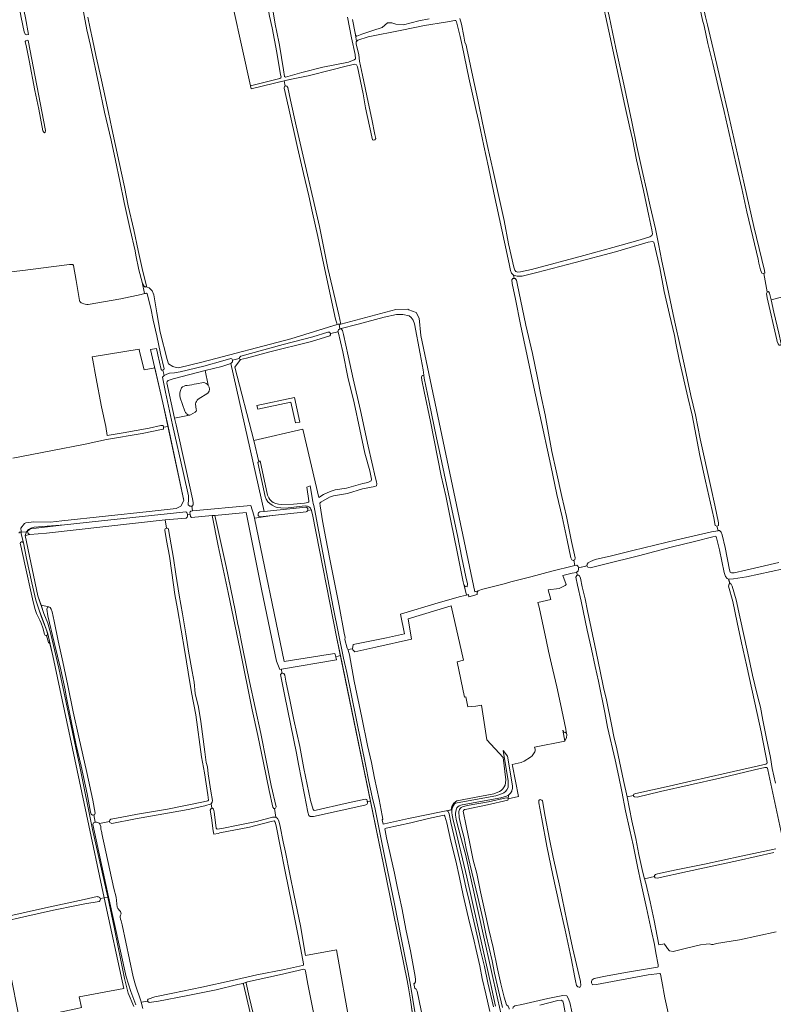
# Model space of a CAD drawing. Header units: metres. Extents: x 209813 to 223847, y 571801 to 587119.
# Tile 199 of 256: x 218962 to 219602, y 573977 to 574814. Entities that reach past the tile are written whole.
import ezdxf

# ---------------------------------------------------------------- set-up
doc = ezdxf.new("R2010")
doc.units = ezdxf.units.M
for name, color, linetype, lineweight in [('B-RO-GR-BEPLANTING_CULTUUR_BOSPLANTSOEN-GV', 8, 'Continuous', 0), ('B-RO-GR-GRAS-GV', 8, 'Continuous', 0), ('B-RO-GR-GROENVOORZIENING-GV', 8, 'Continuous', 0), ('B-RO-GR-HOUTWAL-GV', 8, 'Continuous', 0), ('B-RO-OG-TERREIN_CULTUURSCHEIDING-GV', 8, 'Continuous', 0), ('B-RO-OG-WATER_GREPPEL-GV', 8, 'Continuous', 0), ('B-RO-OG-WEG-GV', 8, 'Continuous', 0), ('B-RO-VH-ONVERHARD-GV', 8, 'Continuous', 0), ('B-RO-VH-VERHARDING_FUNDERING_ZAND-GV', 8, 'Continuous', 0), ('B-RO-VH-VERHARDING_PUIN-GV', 8, 'Continuous', 0)]:
    doc.layers.add(name, color=color, linetype=linetype, lineweight=lineweight)

msp = doc.modelspace()

# ---------------------------------------------------------------- linework, layer by layer
at = {"layer": 'B-RO-GR-BEPLANTING_CULTUUR_BOSPLANTSOEN-GV', "flags": 128}
for points in [[(219183.942, 574765.788), (219183.302, 574767.464), (219180.163, 574786.261), (219176.265, 574807.453), (219174.105, 574817.396), (219170.535, 574837.524), (219167.998, 574850), (219165.586, 574863.313), (219165.012, 574865.46), (219164.058, 574865.75), (219155.906, 574864.728), (219128.979, 574860.729), (219134.051, 574859.512), (219136.035, 574856.999), (219157.979, 574757.95), (219182.987, 574764.253)], [(219121.89, 574503.399), (219119.47, 574515.85), (219092.241, 574508.914), (219088.021, 574507.283), (219087.006, 574506.457), (219086.746, 574505.285), (219088.901, 574494.983), (219093.376, 574475.302), (219105.903, 574477.986)], [(219111.888, 574504.583), (219118.034, 574505.585)], [(219101.973, 574481.381), (219098.19, 574492.49)]]:
    msp.add_lwpolyline(points, dxfattribs=at)
at = {"layer": 'B-RO-GR-BEPLANTING_CULTUUR_BOSPLANTSOEN-GV'}
for points in [[(219098.19, 574492.49, -0.1839919), (219099.108, 574501.011)], [(219099.108, 574501.011, -0.2134246), (219104.15, 574503.231)], [(219104.15, 574503.231, 0.0366665), (219111.888, 574504.583)], [(219118.034, 574505.585, -0.2101517), (219121.89, 574503.399)], [(219103.52, 574479.051, -0.0574168), (219101.973, 574481.381)], [(219105.903, 574477.986, -0.2155457), (219103.52, 574479.051)]]:
    msp.add_lwpolyline(points, format="xyb", dxfattribs=at)
at = {"layer": 'B-RO-GR-GRAS-GV', "flags": 128}
for points in [[(219388.135, 575161.941), (219394.255, 575134.346), (219400.475, 575105.282), (219406.667, 575077.186), (219413.381, 575045.607), (219432.018, 574961.938), (219435.389, 574944.829), (219442.915, 574909.052), (219448.519, 574882.87), (219454.545, 574856.308), (219458.443, 574835.92), (219462.869, 574817.42), (219468.635, 574790.187), (219475.34, 574759.376), (219482.175, 574727.431), (219486.473, 574706.293), (219491.408, 574683.386), (219494.477, 574669.722)], [(219503.939, 574995.482), (219505.319, 574988.937), (219507.544, 574978.956), (219512.137, 574959.779), (219516.107, 574941.315), (219519.32, 574929.055), (219521.953, 574916.306), (219525.15, 574902.11), (219528.68, 574886.146), (219531.247, 574875.266), (219534.614, 574860.787), (219539.321, 574841.879), (219541.835, 574829.479), (219544.869, 574816.684), (219546.549, 574809.887), (219552.515, 574784.611), (219559.133, 574755.419), (219563.382, 574737.441), (219573.485, 574693.57), (219579.816, 574664.759), (219585.891, 574638.466), (219595.037, 574600.931), (219595.138, 574598.912), (219594.277, 574598.382)], [(219187.273, 574757.646), (219186.646, 574762.296), (219158.426, 574755.495), (219157.979, 574757.95), (219136.035, 574856.999)], [(219019.978, 574572.028), (219047.795, 574576.926), (219065.03, 574580.531), (219067.893, 574581.246), (219065.774, 574591.08), (219063.058, 574601.535), (219060.471, 574613.994), (219059.78, 574617.759), (219055.699, 574635.745), (219050.579, 574658.727), (219046.914, 574676.85), (219043.238, 574694.406), (219039.347, 574711.726), (219033.867, 574735.656), (219028.913, 574758.74), (219021.894, 574792.403), (219018.883, 574805.542), (219016.597, 574817.937), (219014.232, 574829.981), (219010.738, 574842.982), (219009.951, 574846.345), (219010.504, 574847.703), (219011.481, 574848.4)], [(219335.771, 574815.247), (219337.223, 574810.572), (219339.219, 574800.293), (219340.176, 574795.112), (219341.237, 574792.685), (219341.969, 574789.805), (219346.885, 574765.619), (219351.082, 574746.149), (219355.097, 574726.56), (219359.794, 574705.626), (219363.851, 574686.773), (219373.578, 574643.44), (219377.26, 574623.714), (219381.731, 574603.663), (219382.54, 574601.335), (219383.488, 574600.109), (219385.147, 574599.559), (219387.598, 574599.853), (219396.892, 574601.788), (219441.204, 574613.562), (219465.987, 574620.504), (219489.322, 574626.979), (219497.507, 574629.587), (219499.265, 574630.691), (219499.751, 574632.082), (219499.263, 574635.615), (219496.599, 574647.439), (219491.942, 574669.063), (219486.192, 574695.072), (219482.63, 574712.788), (219480.543, 574722.279), (219476.102, 574741.188), (219462.571, 574804.646), (219456.022, 574834.875)], [(219594.277, 574598.382), (219594.092, 574598.268), (219592.552, 574598.755), (219591.429, 574601.597), (219590.123, 574607.116), (219589.442, 574610.632), (219585.067, 574629.627), (219580.004, 574650.953), (219575.589, 574670.799), (219570.672, 574692.594), (219560.572, 574736.097), (219555.525, 574757.507), (219551.046, 574776.935), (219546.821, 574794.078), (219543.517, 574809.142), (219542.155, 574813.988), (219537.741, 574835.504)], [(219177.258, 574820.769), (219179.204, 574808.937), (219180.147, 574805.024), (219182.501, 574792.479), (219185.861, 574771.698), (219186.94, 574765.984), (219187.671, 574765.345), (219201.593, 574769.445), (219219.509, 574773.826), (219241.163, 574778.281), (219246.166, 574780.254), (219247.059, 574781.098), (219246.955, 574784.552), (219243.763, 574798.992), (219240.256, 574816.365)], [(219019.483, 574816.516), (219021.522, 574806.905), (219023.606, 574797.796), (219026.671, 574782.755), (219030.612, 574765.352), (219033.156, 574753.827), (219037.292, 574735.375), (219039.993, 574721.632), (219046.258, 574692.952), (219050.637, 574672.149), (219053.814, 574655.957), (219058.589, 574635.542), (219062.334, 574617.836), (219066.228, 574600.133), (219069.334, 574589.115), (219069.691, 574586.664), (219071.679, 574586.066), (219074.236, 574583.643), (219075.583, 574580.278), (219078.14, 574565.066), (219081.237, 574548.373), (219086.943, 574525.234), (219088.213, 574521.424), (219091.917, 574519.202), (219094.775, 574518.355), (219096.786, 574518.143), (219116.576, 574522.906), (219192.127, 574542.938), (219231.659, 574554.914), (219231.395, 574556.104), (219230.289, 574559.664), (219219.454, 574609.863), (219215.219, 574629.733), (219210.562, 574650.049), (219207.402, 574664.572), (219202.859, 574683.588), (219197.983, 574705.671), (219190.274, 574739.794), (219186.512, 574755.996), (219186.832, 574757.352), (219187.876, 574758.048)], [(219432.877, 574354.519), (219432.282, 574354.272), (219430.992, 574354.698), (219430.296, 574356.416), (219427.057, 574371.459), (219422.968, 574391.495), (219418.452, 574410.409), (219413.297, 574435.037), (219403.964, 574478.112), (219398.732, 574501.736), (219387.511, 574555.065), (219383.112, 574576.537), (219380.47, 574589.795), (219380.233, 574592.887), (219381.062, 574594.029), (219381.987, 574594.068), (219381.498, 574597.08), (219379.947, 574598.719), (219378.858, 574601.064), (219377.757, 574606.697), (219373.973, 574624.929), (219364.753, 574667.105), (219360.353, 574688.921), (219356.188, 574706.933), (219351.951, 574727.348), (219349.776, 574737.12), (219343.486, 574764.965), (219337.92, 574792.283), (219336.083, 574800.026), (219333.196, 574812.515), (219332.55, 574813.577), (219331.514, 574813.649), (219323.7, 574812.23), (219305.836, 574809.335), (219286.681, 574805.308), (219257.91, 574799.827), (219249.211, 574796.896), (219247.739, 574795.578), (219247.892, 574793.744), (219249.896, 574784.267), (219250.704, 574778.95), (219253.051, 574767.022), (219258.02, 574744.155), (219260.979, 574729.664), (219263.623, 574716.521), (219264.358, 574713.093), (219263.523, 574712.035), (219262.862, 574711.77), (219261.583, 574712.211), (219261.104, 574714.758), (219255.817, 574739.374), (219253.638, 574751.12), (219248.818, 574774.206), (219248.048, 574775.967), (219246.541, 574776.385), (219239.315, 574774.689), (219227.178, 574771.621), (219206.832, 574766.596), (219192.708, 574763.575), (219186.646, 574762.296)], [(219244.634, 574814.375), (219246.909, 574802.965), (219247.465, 574800.967), (219248.374, 574800.259), (219252.578, 574802.057), (219261.979, 574804.962), (219269.88, 574807.55), (219274.311, 574811.57), (219277.966, 574811.726), (219281.567, 574810.562), (219287.968, 574809.913), (219301.02, 574813.19), (219309.914, 574815.155)], [(219187.876, 574758.048), (219188.847, 574757.724), (219189.578, 574756.53), (219191.913, 574745.754), (219196.837, 574723.905), (219202.687, 574698.209), (219212.029, 574658.061), (219216.53, 574638.277), (219220.28, 574620.038), (219223.668, 574602.913), (219227.702, 574586.213), (219232.954, 574563.315), (219234.666, 574555.405), (219281.359, 574567.631), (219291.711, 574568.172), (219292.605, 574567.563), (219298.708, 574565.137), (219301.321, 574560.416), (219302.67, 574545.748), (219348.695, 574327.653), (219351.51, 574328.469), (219354.296, 574329.523), (219374.693, 574334.751), (219379.166, 574336.033), (219396.292, 574340.388), (219414.118, 574345.132), (219432.429, 574349.862), (219433.622, 574350.023)], [(219594.277, 574598.382), (219597.318, 574582.686), (219598.4, 574583.029), (219599.23, 574581.768), (219600.667, 574575.961), (219614.796, 574579.794), (219640.62, 574585.086), (219669.83, 574590.589), (219671.311, 574585.086), (219676.18, 574584.239), (219707.93, 574589.107), (219787.205, 574602.883), (219785.782, 574609.089), (219785.397, 574611.139), (219781.698, 574627.368), (219777.278, 574647.715), (219772.721, 574668.361), (219770.598, 574678.143), (219770.006, 574679.022), (219768.502, 574679.209), (219743.942, 574674.15), (219732.674, 574719.784), (219759.823, 574726.643)], [(219494.477, 574669.722), (219497.68, 574655.714), (219502.194, 574636.298), (219504.684, 574623.487), (219507.594, 574608.911), (219512.375, 574586.376), (219518.101, 574559.661), (219524.012, 574532.931), (219526.706, 574521.408), (219532.4, 574494.592), (219536.41, 574478.08), (219540.349, 574457.875), (219549.645, 574415.535), (219552.61, 574401.393), (219555.865, 574386.233), (219555.879, 574384.126), (219554.461, 574383.417)], [(219381.987, 574594.068), (219382.934, 574594.107), (219384.046, 574592.76), (219384.7, 574589.855), (219392.029, 574554.408), (219397.815, 574530.336), (219401.992, 574509.631), (219404.725, 574495.136), (219408.494, 574478.174), (219414.125, 574446.896), (219417.724, 574430.4), (219422.71, 574408.597), (219426.663, 574391.569), (219430.943, 574370.346), (219433.857, 574356.405), (219433.633, 574354.832), (219432.877, 574354.519), (219433.622, 574350.023), (219435.286, 574350.248), (219436.379, 574349.185), (219436.669, 574347.917), (219444.018, 574349.735), (219444.198, 574351.007), (219445.131, 574352.214), (219446.866, 574353.457), (219451.076, 574355.027), (219464.93, 574358.2), (219483.045, 574362.741), (219520.329, 574371.912), (219549.827, 574378.514), (219555.142, 574379.636), (219555.421, 574379.642), (219554.461, 574383.417), (219553.087, 574384.008), (219551.758, 574390.454), (219550.471, 574396.782), (219544.892, 574421.694), (219539.858, 574443.537), (219535.602, 574466.089), (219533.31, 574478.023), (219529.619, 574493.251), (219522.375, 574525.26), (219519.683, 574539.027), (219518.44, 574545.561), (219514.307, 574563.606), (219509.629, 574582.982), (219505.879, 574603.118), (219501.464, 574622.897), (219500.81, 574625.095), (219499.804, 574625.62), (219495.986, 574624.986), (219468.242, 574616.911), (219433.962, 574607.827), (219401.397, 574599.242), (219388.868, 574596.227), (219384.729, 574596.107), (219381.498, 574597.08)], [(218915.888, 574598.958), (218916.685, 574594.974), (218919.271, 574595.496), (218923.385, 574596), (218941.523, 574598.373), (218964.465, 574600.989), (218988.552, 574604.04), (219004.141, 574606.122), (219005.343, 574606.171), (219006.915, 574605.972), (219007.55, 574605.231), (219009.715, 574592.474), (219012.419, 574575.559)], [(219605.491, 574541.903), (219597.228, 574577.76), (219596.578, 574581.41), (219597.152, 574582.634), (219597.318, 574582.686)], [(219244.556, 574279.199), (219245.296, 574282.935), (219273.43, 574288.471), (219288.77, 574291.841), (219285.545, 574308.643), (219317.37, 574318.245), (219336.55, 574323.676), (219341.45, 574324.853), (219338.789, 574336.059), (219333.712, 574361.69), (219328.279, 574388.072), (219323.865, 574409.26), (219320.113, 574426.222), (219310.893, 574472.425), (219305.648, 574498.155), (219303.514, 574507.755), (219303.164, 574510.194), (219303.791, 574511.518), (219305.256, 574512.027), (219304.635, 574516.474), (219302.095, 574529.968), (219297.333, 574555.606), (219296.301, 574558.622), (219294.555, 574560.845), (219292.729, 574562.274), (219287.331, 574563.385), (219282.172, 574563.623), (219271.456, 574561.162), (219249.47, 574555.368), (219233.898, 574551.305), (219235.304, 574551.08), (219235.997, 574549.797), (219236.854, 574546.442), (219240.864, 574528.361), (219245.302, 574508.678), (219251.524, 574481.783), (219257.834, 574451.646), (219264.309, 574424.318), (219265.131, 574421.197), (219265.393, 574419.51), (219264.936, 574417.785), (219263.535, 574417.158), (219253.032, 574415.169), (219240.5, 574411.361), (219228.442, 574409.245), (219225.071, 574408.271), (219217.809, 574403.945), (219216.98, 574402.904), (219217.127, 574400.881), (219219.148, 574387.954), (219221.835, 574372.841), (219225.473, 574355.326), (219233.179, 574315.784), (219237.59, 574292.523), (219238.266, 574288.632), (219237.992, 574287.125), (219240.003, 574279.734), (219240.73, 574278.54)], [(219087.766, 574468.268), (219083.454, 574488.378), (219076.582, 574518.193), (219067.414, 574516.479), (219063.524, 574531.957), (219063.313, 574534.074), (219023.176, 574527.476), (219023.759, 574524.59), (219026.36, 574510.357), (219031.128, 574484.985), (219034.823, 574468.298), (219036.091, 574460.72), (219049.643, 574462.945), (219071.736, 574466.914), (219081.724, 574468.964), (219083.576, 574469.163), (219084.039, 574467.708)], [(219169.524, 574395.948), (219141.124, 574521.919), (219133.503, 574519.424), (219119.47, 574515.85), (219121.89, 574503.399)], [(219121.727, 574496.644), (219113.34, 574491.378)], [(219111.103, 574487.496), (219111.83, 574482.664)], [(219110.914, 574480.465), (219106.859, 574478.137), (219106.387, 574478.024), (219105.903, 574477.986), (219093.376, 574475.302), (219094.645, 574469.724), (219102.804, 574432.577), (219108.618, 574406.8), (219109.124, 574403.476), (219109.069, 574401.636), (219108.256, 574400.561), (219107.915, 574400.556), (219108.457, 574396.422), (219158.326, 574401), (219160.792, 574392.709), (219161.278, 574390.364)], [(218962.818, 574378.978), (218962.572, 574381.725), (218965.774, 574385.598), (218966.938, 574386.286), (218973.764, 574387.027), (218987.9, 574387.006), (218997.582, 574387.871), (219071.64, 574395.982), (219094.739, 574398.451), (219098.794, 574400.567), (219101.263, 574405.327), (219087.766, 574468.268), (219084.039, 574467.708), (219084.039, 574466.252), (219083.576, 574465.856), (219065.915, 574462.284), (219035.415, 574457.069), (219017.357, 574453.329), (218988.166, 574447.543), (218955.918, 574441.315)], [(219106.904, 574391.709), (219106.483, 574393.778), (219104.286, 574393.433), (219104.266, 574392.031), (219103.921, 574391.209), (219103.228, 574390.381), (219085.363, 574388.712)], [(219088.318, 574380.495), (219089.263, 574374.24), (219092.433, 574356.327), (219094.467, 574342.551), (219097.269, 574324.72), (219100.054, 574308.944), (219102.9, 574291.898), (219105.326, 574277.056), (219108.274, 574259.793), (219109.886, 574250.662), (219110.882, 574241.074), (219113.6, 574229.494), (219115.656, 574217.189), (219119.107, 574191.389), (219120.249, 574182.47), (219121.231, 574178.784), (219121.849, 574172.704), (219124.29, 574158.095), (219125.508, 574150.114), (219125.437, 574148.609), (219124.544, 574147.398), (219124.386, 574147.347), (219124.961, 574143.49), (219125.535, 574143.653), (219126.443, 574142.856), (219127.043, 574140.436), (219128.652, 574126.652), (219129.662, 574125.589), (219133.57, 574126.199), (219147.362, 574129.061), (219162.891, 574132.152), (219176.493, 574135.983), (219179.528, 574136.047), (219178.177, 574143.389), (219177.7, 574143.347), (219176.975, 574144.362), (219173.758, 574158.754), (219168.946, 574182.08), (219164.083, 574205.406), (219159.448, 574227.195), (219149.112, 574278.006), (219139.028, 574326.946), (219130.345, 574366.811), (219125.355, 574392.447), (219107.691, 574390.797), (219106.904, 574391.709)], [(219184.247, 574261.814), (219182.832, 574261.572), (219179.966, 574268.582), (219167.487, 574328.479), (219154.282, 574395.149), (219127.615, 574392.658), (219137.186, 574349.188), (219144.832, 574312.122), (219147.135, 574299.829), (219147.699, 574297.976), (219151.362, 574279.157), (219157.055, 574251.322), (219166.714, 574207.161), (219171.583, 574182.782), (219175.487, 574162.861), (219179.597, 574144.83), (219179.137, 574143.473), (219178.177, 574143.389)], [(219161.278, 574390.364), (219186.545, 574268.381), (219223.998, 574274.291), (219229.707, 574275.09), (219230.346, 574272.424), (219234.469, 574273.332), (219231.45, 574287.98), (219210.49, 574393.26), (219209.841, 574396.58), (219209.655, 574397.255), (219206.527, 574396.809)], [(219205.291, 574395.714), (219187.172, 574393.651), (219176.379, 574392.515), (219161.278, 574390.364)], [(219176.379, 574392.515), (219166.249, 574391.449)], [(219085.363, 574388.712), (219082.729, 574388.466), (218984.497, 574377.408), (218970.402, 574376.394), (218966.228, 574375.514), (218977.153, 574324.166), (218979.836, 574316.236), (218986.36, 574314.798), (218987.467, 574314.372), (218988.414, 574312.992), (218989.17, 574310.507), (218990.872, 574302.647), (218994.283, 574285.94), (218998.34, 574267.951), (219002.531, 574247.824), (219007.242, 574225.493), (219012.045, 574204.117), (219018.641, 574173.911), (219023.728, 574150.447), (219025.925, 574139.264), (219025.25, 574137.955), (219024.577, 574137.88), (219025.77, 574131.551), (219026.119, 574131.621), (219027.096, 574131.573), (219028.05, 574131.335), (219029.361, 574130.739), (219029.542, 574130.633), (219038.081, 574132.263), (219038.068, 574132.787), (219038.319, 574133.311), (219039.07, 574134.106), (219047.036, 574135.556), (219061.891, 574138.517), (219087.3, 574142.835), (219117.995, 574148.9), (219121.699, 574149.732), (219122.095, 574150.404), (219121.507, 574154.913), (219118.682, 574173.581), (219116.365, 574187.304), (219111.447, 574222.856), (219107.783, 574241.952), (219104.935, 574259.265), (219102.117, 574276.929), (219095.941, 574313.14), (219093.685, 574325.46), (219092.383, 574333.524), (219090.646, 574345.781), (219089.01, 574357.854), (219086.462, 574371.241), (219085.029, 574379.936)], [(219086.475, 574381.732), (219085.363, 574388.712)], [(218962.818, 574378.478), (218961.119, 574378.373), (218961.155, 574377.792), (218961.124, 574377.451)], [(218964.202, 574371.373), (218962.818, 574376.971), (218962.818, 574378.978)], [(219483.464, 574154.384), (219483.438, 574154.66), (219483.937, 574155.532), (219485.407, 574156.072), (219513.953, 574162.437), (219532.438, 574166.445), (219562.404, 574173.234), (219596.114, 574181.105), (219596.831, 574181.692), (219597.096, 574182.546), (219595.852, 574189.383), (219592.027, 574208.471), (219588.731, 574224.031), (219579.58, 574265.564), (219575.337, 574284.316), (219571.684, 574301.565), (219568.08, 574319.399), (219564.375, 574332.466), (219564.803, 574334.324), (219565.506, 574334.527), (219564.403, 574338.505), (219563.22, 574338.92), (219561.776, 574340.671), (219560.728, 574343.98), (219556.667, 574363.434), (219554.091, 574373.645), (219553.485, 574374.864), (219550.911, 574374.27), (219535.503, 574370.389), (219515.566, 574365.574), (219487.827, 574358.174), (219459.234, 574351.106), (219446.617, 574347.954), (219444.725, 574348.483), (219444.085, 574349.617), (219436.669, 574347.917), (219436.86, 574347.081), (219436.505, 574345.056), (219435.076, 574344.211), (219435.971, 574341.712), (219436.668, 574341.908), (219437.743, 574341.179), (219438.408, 574339.127), (219439.857, 574331.981), (219442.33, 574321.597), (219444.518, 574311.463), (219451.727, 574276.566), (219455.241, 574260.204), (219458.137, 574246.312), (219460.744, 574235.88), (219465.066, 574213.353), (219466.944, 574204.688), (219469.318, 574194.087), (219475.022, 574167.089), (219478.043, 574153.228)], [(219555.421, 574379.642), (219556.73, 574379.674), (219558.005, 574378.491), (219558.85, 574375.952), (219561.377, 574365.406), (219565.135, 574346.402), (219565.861, 574344.364), (219566.883, 574343.682), (219569.124, 574343.857), (219579.068, 574346.047), (219607.178, 574352.578)], [(219033.558, 574067.367), (219018.386, 574138.243), (218989.755, 574273.116), (218987.384, 574283.73), (218986.018, 574284.507), (218984.419, 574290.458), (218984.05, 574290.288), (218983.246, 574290.482), (218982.803, 574291.482), (218981.305, 574296.97), (218979.919, 574300.921), (218978.744, 574303.486), (218975.991, 574309.131), (218974.469, 574313.298), (218972.546, 574321.658), (218966.023, 574351.162), (218962.653, 574366.766), (218962.174, 574368.667), (218962.403, 574369.697), (218963.157, 574370.252), (218964.03, 574370.014), (218964.812, 574369.222), (218964.202, 574371.373)], [(218879.574, 574356.254), (218881.024, 574349.892), (218884.13, 574333.617), (218891.324, 574299.822), (218895.467, 574279.41), (218897.755, 574269.364), (218899.325, 574261.202), (218904.727, 574234.029), (218908.919, 574215.874), (218912.299, 574198.883), (218914.588, 574188.687), (218916.697, 574178.038), (218920.799, 574158.561), (218929.391, 574119.244), (218935.045, 574091.906), (218938.488, 574075.45), (218942.703, 574056.459), (218944.121, 574050.603), (218944.544, 574050.055), (218945.729, 574050.231), (218983.575, 574058.828), (219016.613, 574065.881), (219027.492, 574068.51)], [(219512.935, 573969.479), (219510.145, 573982.368), (219507.598, 573996.496), (219506.575, 574002.358), (219505.852, 574003.072), (219495.996, 574001.739), (219452.144, 573993.588), (219448.819, 573993.333), (219447.789, 573994.914), (219447.714, 573996.218), (219448.291, 573997.526), (219450.24, 573998.575), (219459.79, 574000.574), (219476.64, 574003.69), (219495.596, 574006.803), (219503.98, 574008.21), (219504.612, 574008.749), (219504.618, 574010.371), (219502.581, 574020.623), (219501.298, 574027.678), (219498.903, 574039.007), (219494.616, 574058.708), (219490.056, 574079.277), (219486.904, 574093.852), (219483.243, 574112.337), (219480.354, 574124.991), (219476.756, 574141.403), (219473.661, 574157.684), (219471.09, 574170.257), (219467.905, 574184.766), (219461.561, 574212.562), (219459.326, 574224.953), (219453.824, 574251.551), (219450.987, 574263.972), (219447.784, 574278.798), (219444.204, 574295.043), (219439.2, 574319.554), (219435.871, 574333.142), (219434.64, 574340.073), (219435.333, 574341.532), (219435.971, 574341.712), (219434.99, 574344.16), (219431.483, 574343.536), (219423.418, 574341.456), (219426.232, 574333.928), (219425.358, 574332.896), (219420.437, 574330.514), (219410.992, 574329.403), (219413.373, 574321.069), (219402.225, 574318.461), (219403.243, 574314.651), (219409.581, 574285.282), (219411.388, 574277.085), (219413.865, 574266.133), (219418.334, 574246.884), (219421.569, 574232.308), (219426.12, 574210.653), (219426.334, 574208.43)], [(219611.194, 574347.089), (219579.706, 574340.362), (219568.572, 574338.754), (219564.827, 574338.357), (219564.403, 574338.505), (219565.622, 574334.561), (219566.61, 574334.112), (219567.569, 574332.46), (219570.785, 574320.863), (219574.06, 574306.406), (219580.702, 574275.319), (219584.743, 574256.817), (219586.861, 574248.494), (219589.304, 574238.016), (219591.406, 574229.476), (219593.416, 574218.343), (219596.678, 574202.85), (219599.992, 574186.687), (219601.579, 574177.226), (219604.178, 574164.924)], [(219339.037, 574269.496), (219328.517, 574315.749), (219292.037, 574304.646), (219294.863, 574287.218), (219264.497, 574280.48), (219246.71, 574276.632)], [(219259.956, 574149.663), (219234.469, 574273.332)], [(219244.556, 574279.199), (219240.73, 574278.54), (219241.017, 574278.068), (219241.962, 574273.978), (219246.166, 574251.702), (219252.565, 574220.578), (219257.48, 574196.934), (219260.815, 574182.46), (219263.423, 574169.168), (219267.182, 574151.085), (219269.978, 574137.209), (219270.364, 574134.336), (219269.907, 574133.67), (219270.689, 574129.936), (219271.955, 574130.245), (219292.324, 574134.77), (219321.559, 574140.89), (219328.564, 574142.08), (219329.227, 574145.131), (219330.682, 574147.909), (219333.271, 574149.738), (219364.755, 574155.88), (219369.597, 574157.626), (219371.026, 574158.579), (219372.534, 574160.008), (219373.725, 574161.674), (219374.36, 574163.103), (219374.836, 574165.088), (219374.915, 574167.707), (219372.884, 574186.67), (219358.861, 574201.619), (219354.305, 574231.23), (219349.502, 574230.336), (219342.742, 574229.699), (219340.943, 574238.166), (219339.884, 574238.06), (219333.746, 574268.011), (219339.037, 574269.496)], [(219230.346, 574272.424), (219230.972, 574269.809), (219184.247, 574261.814), (219184.666, 574258.289), (219185.299, 574258.439), (219186.388, 574258.095), (219187.099, 574256.628), (219188.001, 574251.501), (219191.738, 574234.237), (219194.779, 574218.775), (219199.755, 574195.951), (219203.199, 574177.431), (219208.972, 574150.199), (219211.194, 574142.489), (219212.069, 574141.625), (219213.623, 574141.802), (219238.33, 574147.693), (219255.411, 574151.261), (219256.766, 574151.036), (219257.243, 574149.718), (219257.259, 574149.263)], [(219295.714, 573968.775), (219293.95, 573980.58), (219292.25, 573990.64), (219291.09, 573996.98), (219271.09, 574095.64), (219259.956, 574149.663), (219257.259, 574149.263), (219257.304, 574147.946), (219256.91, 574146.807), (219255.125, 574146.277), (219211.499, 574136.522), (219208.641, 574136.437), (219207.382, 574137.215), (219206.561, 574140.169), (219203.927, 574154.882), (219198.829, 574181.115), (219196.981, 574190.383), (219187.095, 574238.806), (219183.66, 574255.837), (219183.551, 574257.208), (219184.214, 574258.182), (219184.666, 574258.289)], [(219425.236, 574200.463), (219399.373, 574195.502), (219399.968, 574193.716), (219400.021, 574192.128), (219399.757, 574191.493), (219397.428, 574188.16), (219396.105, 574187.101), (219390.708, 574183.45), (219388.115, 574182.55), (219380.495, 574180.751), (219380.67, 574179.534), (219385.793, 574153.408), (219376.953, 574151.533), (219377.025, 574151.378), (219376.831, 574150.323), (219359.535, 574146.285), (219340.416, 574142.553)], [(219609.659, 574120.52), (219597.802, 574176.176), (219597.413, 574177.546), (219596.675, 574178.146), (219595.17, 574178.258), (219586.563, 574176.139), (219556.882, 574169.135), (219506.458, 574157.78), (219486.654, 574153.049), (219484.296, 574153.091), (219483.507, 574153.908), (219483.464, 574154.384), (219478.043, 574153.228), (219482.027, 574132.726), (219485.481, 574117.885), (219488.227, 574104.076), (219491.5, 574088.815), (219492.959, 574083.337), (219501.387, 574085.395), (219501.475, 574086.263), (219502.258, 574087.218), (219503.945, 574087.793), (219519.941, 574091.023), (219543.808, 574095.985), (219574.996, 574102.71), (219604.629, 574109.013)], [(219124.386, 574147.347), (219119.108, 574145.632), (219104.89, 574142.492), (219084.239, 574138.831), (219060.001, 574134.473), (219040.022, 574130.674), (219038.383, 574131.316), (219038.091, 574131.83), (219038.081, 574132.263)], [(219070.483, 573979.467), (219070.275, 573980.175), (219070.837, 573981.149), (219076.643, 573983.024), (219092.005, 573986.181), (219116.466, 573991.301), (219142.412, 573996.932), (219163.379, 574001.947), (219186.741, 574006.441), (219202.002, 574009.614), (219202.835, 574010.071), (219203.078, 574011.293), (219200.778, 574023.5), (219197.669, 574039.196), (219192.961, 574061.971), (219187.502, 574089.808), (219183.035, 574111.397), (219179.799, 574128.664), (219178.91, 574131.768), (219178.102, 574132.7), (219175.513, 574132.315), (219157.018, 574127.534), (219131.871, 574122.56), (219130.436, 574122.099), (219126.767, 574121.451), (219126.142, 574124.313), (219124.617, 574135.371), (219123.673, 574141.969), (219124.333, 574143.311), (219124.961, 574143.49)], [(219338.762, 574140.933), (219341.181, 574128.642), (219344.503, 574113.617), (219347.318, 574099.407), (219350.215, 574088.09), (219353.473, 574072.462), (219356.964, 574057.169), (219360.682, 574040.24), (219364.288, 574025.132), (219367.981, 574007.016), (219370.803, 573994.227), (219373.5, 573982.909), (219375.614, 573976.335), (219377.06, 573975.124), (219377.857, 573973.273), (219377.959, 573972.477)], [(219029.542, 574130.633), (219029.941, 574129.919), (219030.546, 574128.13), (219030.786, 574126.604), (219030.786, 574125.829), (219031.387, 574122.985), (219031.626, 574122.109), (219041.829, 574075.312), (219043.617, 574067.827), (219044.237, 574062.32), (219044.571, 574059.268), (219044.976, 574058.267), (219045.548, 574057.623), (219046.263, 574056.956), (219047.288, 574055.549), (219047.574, 574055.025), (219047.765, 574054.453), (219047.813, 574053.761), (219047.384, 574052.665), (219047.193, 574051.64), (219047.098, 574050.782), (219047.479, 574049.137), (219048.003, 574047.635), (219048.742, 574044.44), (219058.016, 574000), (219060.13, 573993.16), (219064.593, 573979.734), (219064.92, 573978.574)], [(219179.528, 574136.047), (219180.83, 574134.857), (219182.03, 574132.841), (219183.181, 574127.983), (219185.738, 574114.909), (219187.749, 574106.194), (219191.294, 574087.575), (219194.97, 574069.374), (219200.317, 574043.426), (219204.547, 574018.238), (219231.156, 574023.091), (219242.568, 573957.745)], [(219361.339, 573970.711), (219358.067, 573985.721), (219354.893, 573998.591), (219352.852, 574009.462), (219350.307, 574020.597), (219347.128, 574034.253), (219344.282, 574045.303), (219341.999, 574054.734), (219338.612, 574069.475), (219335.642, 574084.503), (219332.443, 574098.677), (219328.324, 574115.404), (219324.848, 574131.147), (219323.241, 574136.705), (219322.517, 574137.569), (219321.18, 574137.461), (219309.244, 574134.693), (219294.303, 574131.138), (219273.266, 574126.575), (219272.267, 574125.967), (219272.326, 574124.496), (219273.653, 574118.251), (219280.446, 574088.368), (219282.625, 574076.896), (219286.5, 574058.898), (219290.354, 574039.11), (219293.888, 574022.146), (219297.854, 574000.387), (219298.255, 573997.798), (219298.301, 573995.775), (219297.424, 573994.449), (219296.75, 573994.451), (219297.576, 573990.116), (219297.85, 573990.16), (219298.87, 573989.62), (219299.59, 573988.02), (219308.065, 573946.82)], [(219602.783, 574105.795), (219572.7, 574099.023), (219529.612, 574089.599), (219503.723, 574084.162), (219501.983, 574084.224), (219501.361, 574085.142), (219501.387, 574085.395)], [(219492.959, 574083.337), (219493.932, 574079.686), (219497.642, 574063.994), (219501.121, 574047.982), (219505.078, 574027.282), (219508.54, 574027.814), (219509.51, 574028.051), (219510.768, 574026.868), (219512.349, 574024.08), (219514.295, 574022.23), (219517.241, 574021.804), (219527.502, 574024.163), (219540.571, 574027.367), (219545.336, 574027.984), (219548.145, 574028.077), (219549.92, 574027.598), (219551.408, 574027.72), (219554.165, 574028.515), (219573.656, 574031.673), (219604.777, 574038.415)], [(219029.278, 574064.303), (219017.091, 574062.161), (219009.956, 574060.847), (218990.346, 574056.827), (218967.852, 574051.647), (218945.306, 574046.751), (218944.94, 574046.48), (218944.966, 574045.394), (218949.648, 574022.411), (218952.115, 574010.896), (218955.578, 573993.956), (218959.323, 573975.295), (218961.624, 573963.645), (218962.314, 573962.999), (218964.868, 573963.437), (218989.191, 573968.68), (219009.432, 573972.98), (219014.216, 573974.052), (219012.231, 573983.049), (219050.195, 573990.126)], [(219050.195, 573990.126), (219033.558, 574067.367), (219030.229, 574066.692)], [(219211.709, 573968.396), (219206.516, 573993.776), (219204.806, 574005.068), (219204.382, 574006.152), (219203.142, 574006.495), (219182.674, 574001.785), (219155.242, 573995.877), (219154.542, 573995.621), (219154.347, 573994.684), (219156.861, 573983.097), (219160.078, 573968.839)], [(219157.6, 573969.375), (219152.096, 573993.767), (219151.405, 573994.582), (219147.215, 573993.619), (219128.668, 573989.188), (219103.339, 573983.812), (219079.709, 573979.382), (219071.64, 573978.395), (219070.599, 573979.074), (219070.483, 573979.467), (219064.92, 573978.574), (219066.41, 573973.28)], [(219380.899, 573973.242), (219381.219, 573974.416), (219382.668, 573975.412), (219388.511, 573976.652), (219410.85, 573981.692), (219423.356, 573984.346), (219426.802, 573983.933), (219428.136, 573981.969), (219429.379, 573978.315), (219433.406, 573960.133), (219437.597, 573939.896), (219441.386, 573922.282), (219448.892, 573888.139), (219453.748, 573865.816), (219453.73, 573863.375), (219453.018, 573862.25), (219451.43, 573861.72)], [(219426.819, 573961.932), (219424.058, 573977.478), (219423.399, 573979.516), (219421.975, 573980.381), (219419.1, 573979.887), (219403.859, 573976.006)]]:
    msp.add_lwpolyline(points, dxfattribs=at)
for points in [[(218959.015, 574855.452), (218960.429, 574847.831), (218961.772, 574839.957), (218963.744, 574829.273), (218966.511, 574815.781), (218969.118, 574801.802), (218967.557, 574801.326), (218966.312, 574801.924), (218965.479, 574803.964), (218962.909, 574816.017), (218958.427, 574841.473), (218955.626, 574853.17), (218940.874, 574923.722), (218941.037, 574926.521), (218942.002, 574927.787), (218943.57, 574927.667), (218944.354, 574926.702), (218945.078, 574925.135)], [(218966.446, 574795.6), (218966.883, 574796.442), (218968.178, 574796.88), (218968.758, 574796.466), (218983.461, 574719.968), (218983.241, 574718.336), (218982.668, 574718.16), (218982.09, 574718.524), (218981.46, 574719.754), (218977.9, 574738.315), (218974.663, 574754.104), (218969.852, 574779.648), (218967.34, 574790.791)], [(219225.89, 574547.318), (219225.971, 574546.323), (219225.493, 574545.284), (219209.69, 574540.57), (219173.317, 574531.529), (219154.492, 574526.294), (219149.282, 574525.174), (219144.703, 574518.702), (219160.647, 574456.462), (219202.3, 574466.061), (219215.919, 574407.81), (219220.043, 574410.346), (219225.593, 574412.972), (219229.849, 574414.253), (219239.552, 574415.819), (219253.538, 574419.786), (219257.661, 574420.715), (219259.495, 574421.513), (219260.461, 574422.154), (219260.77, 574423.477), (219259.254, 574430.556), (219255.096, 574445.677), (219250.823, 574465.762), (219246.048, 574488.453), (219240.711, 574510.304), (219236.295, 574531.793), (219232.322, 574548.848)], [(219195.376, 574492.806), (219199.874, 574472.036), (219196.302, 574471.374), (219192.333, 574488.837), (219164.023, 574482.884), (219163.361, 574486.059)], [(219426.334, 574208.43), (219425.47, 574207.622), (219424.482, 574207.934), (219423.5, 574209.817), (219425.236, 574200.463), (219426.652, 574203.572), (219426.916, 574205.887)], [(219437.577, 573991.219), (219436.25, 573991.583), (219435.172, 573992.881), (219434.128, 573996.77), (219433.692, 573999.525), (219430.679, 574016.025), (219425.445, 574039.934), (219420.633, 574060.668), (219414.852, 574086.479), (219409.881, 574111.125), (219405.571, 574134.488), (219402.976, 574148.248), (219403.047, 574150.205), (219404.213, 574150.948), (219405.705, 574150.339), (219406.059, 574149.739), (219408.518, 574136.379), (219412.116, 574117.259), (219415.273, 574101.931), (219420.849, 574076.77), (219426.851, 574047.667), (219431.775, 574025.11), (219438.546, 573996.012), (219438.902, 573992.603), (219437.858, 573991.142)]]:
    msp.add_lwpolyline(points, close=True, dxfattribs=at)
at = {"layer": 'B-RO-GR-GRAS-GV'}
for points in [[(219012.419, 574575.559, 0.3417104), (219014.894, 574573.018)], [(219014.894, 574573.018, 0.0779242), (219019.978, 574572.028)], [(219121.89, 574503.399, -0.3441927), (219121.727, 574496.644)], [(219113.34, 574491.378, 0.1659642), (219111.103, 574487.496)], [(219111.83, 574482.664, -0.2975006), (219110.914, 574480.465)], [(219246.71, 574276.632, -0.2120209), (219244.556, 574279.199)], [(219340.416, 574142.553, 0.2687808), (219338.762, 574140.933)]]:
    msp.add_lwpolyline(points, format="xyb", dxfattribs=at)
for centre, radius, start, end in [((219086.698, 574380.073), 1.674, 14.59423, 183.346494), ((219028.141, 574066.139), 2.16, 301.756788, 98.366236)]:
    msp.add_arc(centre, radius, start, end, dxfattribs=at)
at = {"layer": 'B-RO-GR-GROENVOORZIENING-GV', "flags": 128}
for points in [[(219206.527, 574396.809), (219209.655, 574397.255), (219209.61, 574397.42), (219208.81, 574398.9), (219208.33, 574399.42), (219207.49, 574399.86), (219206.27, 574400.38), (219206.13, 574400.48), (219204.43, 574400.66), (219201.97, 574400.52), (219187.73, 574398.9), (219183.61, 574398.94), (219180.53, 574399.44), (219178.77, 574399.9), (219176.21, 574401.24), (219174.27, 574402.64), (219172.51, 574404.3), (219171.35, 574406.38), (219170.37, 574408.6), (219164.23, 574437.64), (219164.97, 574438.195), (219160.647, 574456.462), (219144.703, 574518.702), (219149.282, 574525.174), (219148.358, 574525.904), (219148.378, 574526.154), (219142.681, 574524.715), (219142.623, 574523.293), (219141.124, 574521.919)], [(219141.124, 574521.919), (219169.524, 574395.948), (219205.043, 574399.73)], [(219366.11, 573975.22), (219362.13, 573993.7), (219355.71, 574022.66), (219341.85, 574084.78), (219333.11, 574122), (219329.89, 574134.68), (219329.27, 574137.5), (219329.01, 574139.823), (219329.01, 574141.78), (219329.117, 574142.188), (219324.733, 574141.328), (219326.108, 574140.735), (219326.873, 574138.667), (219328.224, 574131.302), (219338.186, 574089.418), (219341.11, 574076.363), (219344.1, 574063.508), (219347.663, 574047.347), (219351.249, 574032.808), (219353.605, 574022.457), (219356.951, 574008.986), (219359.63, 573995.076), (219364.658, 573974.544)]]:
    msp.add_lwpolyline(points, dxfattribs=at)
at = {"layer": 'B-RO-GR-HOUTWAL-GV', "flags": 128}
msp.add_lwpolyline([(219164.023, 574482.884), (219192.333, 574488.837), (219196.302, 574471.374), (219199.874, 574472.036), (219195.376, 574492.806), (219163.361, 574486.059)], close=True, dxfattribs=at)
at = {"layer": 'B-RO-OG-TERREIN_CULTUURSCHEIDING-GV', "flags": 128}
for points in [[(219069.334, 574589.115), (219069.368, 574587.513), (219068.356, 574586.901), (219067.276, 574587.991), (219065.774, 574591.08), (219067.893, 574581.246), (219068.61, 574581.425), (219069.361, 574581.697), (219069.982, 574581.233), (219073.186, 574568.948), (219075.057, 574558.611), (219078.134, 574545.289), (219081.405, 574530.43), (219084.526, 574517.369)], [(219083.494, 574516.153), (219084.553, 574511.646), (219086.82, 574512.887), (219089.074, 574513.501), (219093.392, 574513.759), (219097.969, 574514.628), (219118.354, 574519.662), (219134.276, 574524.029), (219141.055, 574526.145), (219141.989, 574525.797), (219142.681, 574524.715), (219148.378, 574526.154), (219148.451, 574527.042), (219149.615, 574528.035), (219185.759, 574537.858), (219210.952, 574544.64), (219223.8, 574548.55), (219225.205, 574548.576), (219225.89, 574547.318), (219232.322, 574548.848), (219232.274, 574549.055), (219232.833, 574550.53), (219233.898, 574551.305), (219233.273, 574555.279), (219232.54, 574555.181), (219192.127, 574542.938), (219116.576, 574522.906), (219096.786, 574518.143), (219094.775, 574518.355), (219091.917, 574519.202), (219088.213, 574521.424), (219086.943, 574525.234), (219081.237, 574548.373), (219078.14, 574565.066), (219075.583, 574580.278), (219074.236, 574583.643), (219071.679, 574586.066), (219069.691, 574586.664), (219069.334, 574589.115)], [(218970.809, 574381.136), (218999.788, 574384.727), (218973.941, 574382.607), (218971.124, 574381.88), (218969.129, 574380.752), (218967.34, 574378.616), (218966.228, 574375.514), (218970.402, 574376.394)], [(219060.31, 573976.2), (219056.16, 573987.634), (219052.213, 574000), (219037.059, 574068.087), (219026.578, 574116.525), (219023.826, 574129.603), (219024.283, 574131.001), (219025.404, 574131.478), (219025.77, 574131.551), (219024.577, 574137.88), (219023.48, 574137.756), (219022.488, 574138.35), (219022.006, 574140.102), (219018.972, 574155.675), (219013.817, 574179.222), (219009.744, 574197.094), (219005.515, 574217.823), (219001.098, 574238.969), (219000.287, 574244.195), (218996.722, 574261.218), (218991.096, 574284.533), (218985.686, 574307.219), (218984.737, 574312.929), (218985.244, 574314.338), (218986.36, 574314.798), (218979.836, 574316.236), (218982.201, 574309.246), (218985.445, 574301.069), (218988.238, 574291.699), (218995.037, 574262.792), (219012.762, 574179.126), (219023.624, 574125.494), (219036.63, 574067.989), (219041.989, 574042.452), (219050.847, 573998.777), (219053.802, 573986.147), (219058.74, 573974.841)]]:
    msp.add_lwpolyline(points, dxfattribs=at)
at = {"layer": 'B-RO-OG-TERREIN_CULTUURSCHEIDING-GV'}
for points in [[(219084.526, 574517.369, -0.2837278), (219083.494, 574516.153)], [(218968.195, 574378.81, -0.1719763), (218970.809, 574381.136)], [(218970.402, 574376.394, -0.248099), (218968.195, 574378.81)]]:
    msp.add_lwpolyline(points, format="xyb", dxfattribs=at)
at = {"layer": 'B-RO-OG-TERREIN_CULTUURSCHEIDING-GV', "flags": 128}
msp.add_lwpolyline([(218986.705, 574286.769), (218985.568, 574291.856), (218984.72, 574294.384), (218985.175, 574291.802), (218985.083, 574290.764), (218984.419, 574290.458), (218986.018, 574284.507), (218987.384, 574283.73)], close=True, dxfattribs=at)
at = {"layer": 'B-RO-OG-WATER_GREPPEL-GV', "flags": 128}
for points in [[(219174.105, 574817.396), (219176.265, 574807.453), (219180.163, 574786.261), (219183.302, 574767.464), (219183.942, 574765.788)], [(219240.256, 574816.365), (219243.763, 574798.992), (219246.955, 574784.552), (219247.059, 574781.098), (219246.166, 574780.254), (219241.163, 574778.281), (219219.509, 574773.826), (219201.593, 574769.445), (219187.671, 574765.345), (219186.94, 574765.984), (219185.861, 574771.698), (219182.501, 574792.479), (219180.147, 574805.024), (219179.204, 574808.937), (219177.258, 574820.769)], [(219264.358, 574713.093), (219263.623, 574716.521), (219260.979, 574729.664), (219258.02, 574744.155), (219253.051, 574767.022), (219250.704, 574778.95), (219249.896, 574784.267), (219247.892, 574793.744), (219247.739, 574795.578), (219248.15, 574795.946), (219246.909, 574802.965), (219244.634, 574814.375)], [(219182.987, 574764.253), (219157.979, 574757.95), (219158.426, 574755.495), (219188.727, 574762.798), (219192.708, 574763.575), (219206.832, 574766.596), (219227.178, 574771.621), (219239.315, 574774.689), (219246.541, 574776.385), (219248.048, 574775.967), (219248.818, 574774.206), (219253.638, 574751.12), (219255.817, 574739.374), (219261.104, 574714.758), (219261.583, 574712.211), (219262.862, 574711.77), (219263.523, 574712.035), (219264.358, 574713.093)], [(219205.043, 574399.73), (219169.524, 574395.948)], [(219169.524, 574395.948), (219165.774, 574395.548)], [(219166.249, 574391.449), (219187.172, 574393.651), (219205.291, 574395.714)]]:
    msp.add_lwpolyline(points, dxfattribs=at)
at = {"layer": 'B-RO-OG-WATER_GREPPEL-GV'}
for points in [[(219183.942, 574765.788, -0.3138654), (219182.987, 574764.253)], [(219205.291, 574395.714, 0.7887398), (219204.964, 574399.741)], [(219165.774, 574395.548, 0.8195171), (219166.249, 574391.449)]]:
    msp.add_lwpolyline(points, format="xyb", dxfattribs=at)
at = {"layer": 'B-RO-OG-WATER_GREPPEL-GV', "flags": 128}
for points in [[(219600.667, 574575.961), (219599.23, 574581.768), (219598.4, 574583.029), (219597.152, 574582.634), (219596.578, 574581.41), (219597.228, 574577.76), (219605.491, 574541.903), (219605.737, 574540.553), (219606.439, 574538.555), (219607.317, 574537.411), (219608.669, 574537.49), (219609.025, 574538.615), (219607.059, 574547.777), (219602.912, 574565.588)], [(219127.615, 574392.658), (219125.355, 574392.447), (219130.345, 574366.811), (219139.028, 574326.946), (219149.112, 574278.006), (219159.448, 574227.195), (219164.083, 574205.406), (219168.946, 574182.08), (219173.758, 574158.754), (219176.975, 574144.362), (219177.7, 574143.347), (219179.137, 574143.473), (219179.597, 574144.83), (219175.487, 574162.861), (219171.583, 574182.782), (219166.714, 574207.161), (219157.055, 574251.322), (219151.362, 574279.157), (219147.699, 574297.976), (219147.135, 574299.829), (219144.832, 574312.122), (219137.186, 574349.188)], [(218984.419, 574290.458), (218985.083, 574290.764), (218985.175, 574291.802), (218984.72, 574294.384), (218980.311, 574306.156), (218978.111, 574311.983), (218975.522, 574320.508), (218971.917, 574335.395), (218967.388, 574355.971), (218964.812, 574369.222), (218964.03, 574370.014), (218963.157, 574370.252), (218962.403, 574369.697), (218962.174, 574368.667), (218962.653, 574366.766), (218966.023, 574351.162), (218972.546, 574321.658), (218974.469, 574313.298), (218975.991, 574309.131), (218978.744, 574303.486), (218979.919, 574300.921), (218981.305, 574296.97), (218982.803, 574291.482), (218983.246, 574290.482), (218984.05, 574290.288)], [(219184.666, 574258.289), (219184.214, 574258.182), (219183.551, 574257.208), (219183.66, 574255.837), (219187.095, 574238.806), (219196.981, 574190.383), (219198.829, 574181.115), (219203.927, 574154.882), (219206.561, 574140.169), (219207.382, 574137.215), (219208.641, 574136.437), (219211.499, 574136.522), (219255.125, 574146.277), (219256.91, 574146.807), (219257.304, 574147.946), (219257.243, 574149.718), (219256.766, 574151.036), (219255.411, 574151.261), (219238.33, 574147.693), (219213.623, 574141.802), (219212.069, 574141.625), (219211.194, 574142.489), (219208.972, 574150.199), (219203.199, 574177.431), (219199.755, 574195.951), (219194.779, 574218.775), (219191.738, 574234.237), (219188.001, 574251.501), (219187.099, 574256.628), (219186.388, 574258.095), (219185.299, 574258.439)], [(219151.405, 573994.582), (219152.096, 573993.767), (219157.6, 573969.375), (219158.295, 573967.891), (219159.43, 573968.116), (219160.078, 573968.839), (219156.861, 573983.097), (219154.347, 573994.684), (219154.542, 573995.621)]]:
    msp.add_lwpolyline(points, close=True, dxfattribs=at)
at = {"layer": 'B-RO-OG-WEG-GV', "flags": 128}
for points in [[(219377.319, 574154.768), (219377.15, 574154.62), (219375.51, 574153.82), (219370.79, 574152.38), (219337.79, 574146.42), (219336.81, 574146.18), (219335.41, 574145.62), (219334.23, 574144.86), (219333.39, 574143.8), (219332.69, 574142.22), (219332.23, 574139.4), (219332.27, 574137.68), (219332.71, 574134.36), (219333.41, 574131.76), (219336.81, 574118.76), (219340.65, 574104.32), (219356.37, 574033.96), (219368.15, 573980.52), (219372.43, 573961.78), (219373.62, 573956.98), (219381.96, 573921.36), (219390.36, 573884.96), (219400.48, 573838.54), (219401.22, 573835.555)], [(219339.28, 574145.02), (219342.184, 574145.724), (219360.137, 574149.031), (219375.296, 574152.42), (219376.669, 574152.145), (219376.953, 574151.533), (219377.319, 574154.768)], [(219372.067, 573974.106), (219368.576, 573989.482), (219365.279, 574003.354), (219363.257, 574013.757), (219358.39, 574035.143), (219355.358, 574049.318), (219351.127, 574068), (219347.779, 574082.039), (219341.388, 574109.2), (219339.507, 574118.383), (219337.448, 574126.746), (219335.369, 574135.678), (219334.936, 574140.724), (219335.493, 574142.433)]]:
    msp.add_lwpolyline(points, dxfattribs=at)
at = {"layer": 'B-RO-OG-WEG-GV'}
msp.add_lwpolyline([(219335.493, 574142.433, -0.2001248), (219339.28, 574145.02)], format="xyb", dxfattribs=at)
at = {"layer": 'B-RO-VH-ONVERHARD-GV', "flags": 128}
for points in [[(219081.837, 574516.644), (219079.071, 574529.345), (219077.841, 574534.61), (219073.005, 574533.714), (219083.454, 574488.378), (219101.263, 574405.327), (219098.794, 574400.567), (219094.739, 574398.451), (219071.64, 574395.982), (218997.582, 574387.871), (218987.9, 574387.006), (218973.764, 574387.027), (218966.938, 574386.286), (218965.774, 574385.598), (218962.572, 574381.725), (218962.818, 574378.978)], [(218967.34, 574378.616), (218969.129, 574380.752), (218971.124, 574381.88), (218973.941, 574382.607), (218999.788, 574384.727), (219028.758, 574387.824), (219094.93, 574394.672), (219102.786, 574395.727), (219103.756, 574395.07), (219104.286, 574393.433), (219106.483, 574393.778), (219106.315, 574394.906), (219106.527, 574395.593), (219107.137, 574396.3), (219108.457, 574396.422), (219107.915, 574400.556), (219106.334, 574400.532), (219105.023, 574401.661), (219104.9, 574402.596), (219105.215, 574405.574), (219105.175, 574409.336), (219101.076, 574428.219), (219091.686, 574469.655), (219085.776, 574497.522), (219083.149, 574510.28), (219084.553, 574511.646), (219083.494, 574516.153)], [(219298.15, 573967.02), (219296.03, 573980.96), (219293.55, 573994.84), (219291.65, 574005.08), (219289.31, 574016.34), (219286.31, 574032), (219280.21, 574062.28), (219271.49, 574104.54), (219263.83, 574142.64), (219261.45, 574153.16), (219258.63, 574166.28), (219255.93, 574179.4), (219239.81, 574258.86), (219237.07, 574271.18), (219228.13, 574314.52), (219214.75, 574384.46), (219212.57, 574396.82), (219211.73, 574401.06), (219211.19, 574402.8), (219210.83, 574404.34), (219208.53, 574417.72), (219205.701, 574416.716), (219207.39, 574404.94), (219207.39, 574404.08), (219207.31, 574403.86), (219206.73, 574403.6), (219203.73, 574402.92), (219194.57, 574402.18), (219184.49, 574401.88), (219181.85, 574402.14), (219179.45, 574402.74), (219177.27, 574403.68), (219176.13, 574404.48), (219174.45, 574406.28), (219173.39, 574407.62), (219172.47, 574409.92), (219166.07, 574439.02), (219164.23, 574437.64), (219170.37, 574408.6), (219171.35, 574406.38), (219172.51, 574404.3), (219174.27, 574402.64), (219176.21, 574401.24), (219178.77, 574399.9), (219180.53, 574399.44), (219183.61, 574398.94), (219187.73, 574398.9), (219201.97, 574400.52), (219204.43, 574400.66), (219206.13, 574400.48), (219206.27, 574400.38), (219207.49, 574399.86), (219208.33, 574399.42), (219208.81, 574398.9), (219209.61, 574397.42), (219209.841, 574396.58), (219210.49, 574393.26), (219231.45, 574287.98), (219271.09, 574095.64), (219291.09, 573996.98), (219292.25, 573990.64), (219293.95, 573980.58), (219295.45, 573970.44)], [(218962.818, 574378.978), (218962.818, 574376.971), (218964.812, 574369.222), (218967.388, 574355.971), (218971.917, 574335.395), (218975.522, 574320.508), (218978.111, 574311.983), (218982.803, 574299.757), (218985.568, 574291.856), (218989.755, 574273.116), (219018.386, 574138.243), (219033.558, 574067.367), (219036.63, 574067.989), (219023.624, 574125.494), (219012.762, 574179.126), (218995.037, 574262.792), (218988.238, 574291.699), (218985.445, 574301.069), (218982.201, 574309.246), (218977.153, 574324.166), (218966.228, 574375.514), (218967.34, 574378.616), (218962.818, 574378.478)]]:
    msp.add_lwpolyline(points, dxfattribs=at)
at = {"layer": 'B-RO-VH-ONVERHARD-GV'}
msp.add_lwpolyline([(219083.494, 574516.153, -0.3123064), (219081.837, 574516.644)], format="xyb", dxfattribs=at)
at = {"layer": 'B-RO-VH-VERHARDING_FUNDERING_ZAND-GV', "flags": 128}
msp.add_lwpolyline([(219305.256, 574512.027), (219305.61, 574509.49), (219309.902, 574489.07), (219316.046, 574458.564), (219319.422, 574442.87), (219323.594, 574423.018), (219333.842, 574375.484), (219337.69, 574356.482), (219341.035, 574340.42), (219342.394, 574334.31), (219342.108, 574331.967), (219340.453, 574332.024), (219339.458, 574333.288), (219341.45, 574324.853), (219343.189, 574325.271), (219343.691, 574323.379), (219350.641, 574325.238), (219350.54, 574325.854), (219350.665, 574327.293), (219351.51, 574328.469), (219348.695, 574327.653), (219302.67, 574545.748), (219301.321, 574560.416), (219298.708, 574565.137), (219292.605, 574567.563), (219291.711, 574568.172), (219281.359, 574567.631), (219234.666, 574555.405), (219233.273, 574555.279), (219233.898, 574551.305), (219249.47, 574555.368), (219271.456, 574561.162), (219282.172, 574563.623), (219287.331, 574563.385), (219292.729, 574562.274), (219294.555, 574560.845), (219296.301, 574558.622), (219297.333, 574555.606), (219302.095, 574529.968), (219304.635, 574516.474)], close=True, dxfattribs=at)
at = {"layer": 'B-RO-VH-VERHARDING_PUIN-GV', "flags": 128}
msp.add_lwpolyline([(219372.43, 573961.78), (219368.15, 573980.52), (219356.37, 574033.96), (219340.65, 574104.32), (219336.81, 574118.76), (219333.13, 574132.94), (219332.71, 574134.36), (219332.27, 574137.68), (219332.23, 574139.4), (219332.69, 574142.22), (219333.39, 574143.8), (219334.23, 574144.86), (219335.41, 574145.62), (219336.81, 574146.18), (219337.79, 574146.42), (219370.79, 574152.38), (219375.51, 574153.82), (219377.15, 574154.62), (219379.05, 574156.36), (219380.01, 574158.06), (219380.23, 574158.64), (219380.59, 574160.18), (219380.67, 574160.86), (219380.61, 574162.64), (219376.29, 574187.76), (219372.79, 574192.7), (219376.89, 574166.96), (219377.05, 574166.2), (219377.13, 574162.64), (219376.95, 574161.26), (219375.97, 574159.06), (219374.63, 574157.7), (219373.25, 574156.56), (219369.85, 574155.1), (219366.43, 574154.12), (219333.59, 574148.2), (219332.27, 574147.84), (219331.41, 574147.32), (219330.39, 574145.86), (219329.67, 574144.3), (219329.01, 574141.78), (219329.01, 574139.823), (219329.27, 574137.5), (219329.89, 574134.68), (219333.11, 574122), (219341.85, 574084.78), (219355.71, 574022.66), (219362.13, 573993.7), (219366.11, 573975.22)], dxfattribs=at)

doc.saveas('drawing.dxf')
